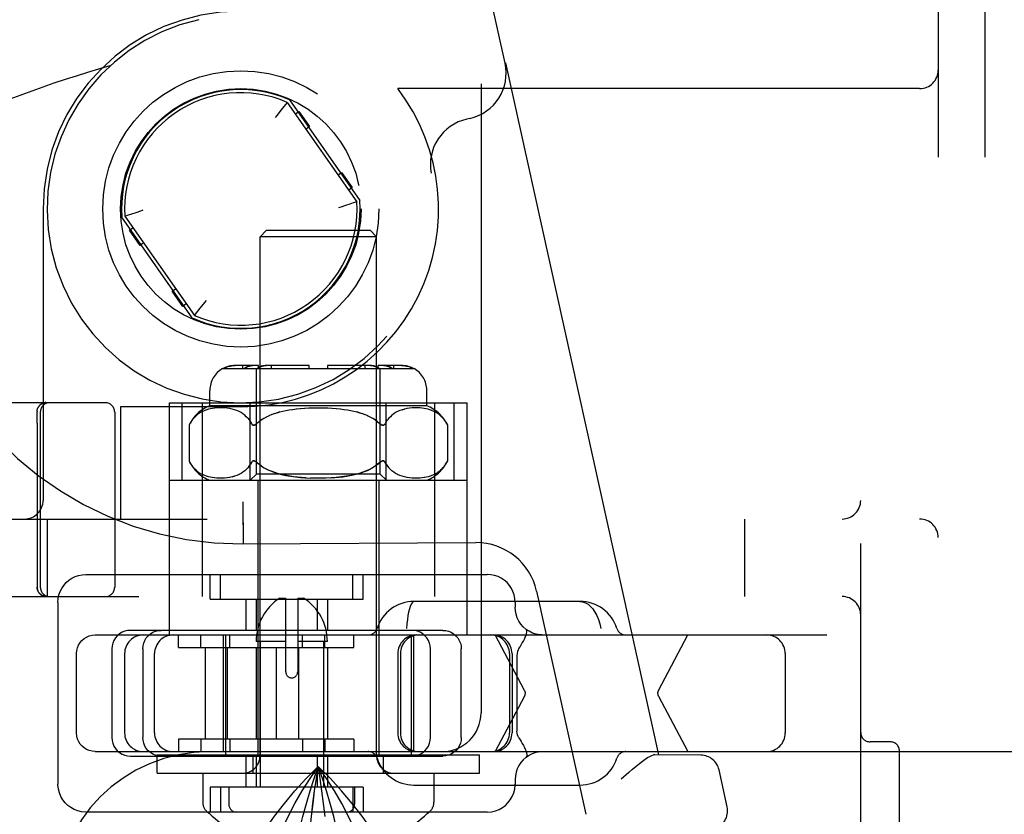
# Model space of a CAD drawing. Header units: inches. Extents: x 0 to 215, y 0 to 139.
# Tile 22 of 101: x 36.28 to 37.87, y 50.15 to 51.43. Entities that reach past the tile are written whole.
import ezdxf

# ---------------------------------------------------------------- set-up
doc = ezdxf.new("R2010")
doc.units = ezdxf.units.IN
doc.header["$LTSCALE"] = 11.804375
doc.header["$MEASUREMENT"] = 0
doc.linetypes.add('HIDDEN', pattern=[0.2, 0.1, -0.1])
doc.layers.add('DEFAULT_2', color=8, linetype='HIDDEN')

msp = doc.modelspace()

# ---------------------------------------------------------------- linework, layer by layer
at = {"layer": 'DEFAULT_2', "color": 8, "linetype": 'HIDDEN'}
for p, q in [((37.7604, 54.7508), (37.7604, 49.2508)), ((37.8354, 54.7508), (37.8354, 49.2508)), ((37.6354, 49.4058), (37.6354, 54.5958)), ((37.0229, 53.6883), (37.0229, 50.3133)), ((37.0616, 51.3611), (36.814, 52.479)), ((37.0616, 51.3611), (37.0621, 51.3612)), ((37.0621, 51.3612), (37.3092, 50.2455)), ((37.7304, 51.3198), (36.8886, 51.3198)), ((36.7048, 51.2908), (36.7007, 51.2858)), ((36.7104, 51.2977), (36.7048, 51.2908)), ((36.7102, 51.2975), (36.7097, 51.2969)), ((36.7104, 51.2977), (36.8225, 51.1375)), ((36.7137, 51.3017), (36.8274, 51.1393)), ((36.6935, 51.2766), (36.6909, 51.2732)), ((36.7007, 51.2858), (36.6935, 51.2766)), ((36.7234, 51.2791), (36.7292, 51.2831)), ((36.7292, 51.2831), (36.7464, 51.2585)), ((36.7464, 51.2585), (36.7406, 51.2545)), ((37.0046, 51.2716), (37, 51.2706)), ((36.7923, 51.1808), (36.798, 51.1848)), ((36.798, 51.1848), (36.8152, 51.1602)), ((36.8152, 51.1602), (36.8095, 51.1562)), ((36.8112, 51.1336), (36.8045, 51.1314)), ((36.8166, 51.1355), (36.8112, 51.1336)), ((36.8225, 51.1375), (36.8166, 51.1355)), ((36.3164, 51.1258), (36.3164, 50.6558)), ((36.4483, 51.1141), (36.4542, 51.1162)), ((36.4542, 51.1162), (36.4595, 51.118)), ((36.4595, 51.118), (36.4663, 51.1203)), ((36.5571, 50.95), (36.4434, 51.1124)), ((36.4483, 51.1141), (36.5604, 50.954)), ((36.4556, 51.0915), (36.4613, 51.0955)), ((36.4728, 51.0669), (36.4556, 51.0915)), ((36.6764, 51.0908), (36.6664, 51.0808)), ((36.8444, 51.0908), (36.6764, 51.0908)), ((36.8444, 51.0908), (36.8544, 51.0808)), ((36.4785, 51.0709), (36.4728, 51.0669)), ((36.8544, 51.0808), (36.6664, 51.0808)), ((36.6664, 50.244), (36.6664, 51.0808)), ((36.8544, 50.244), (36.8544, 51.0808)), ((36.5244, 50.9932), (36.5301, 50.9972)), ((36.5416, 50.9686), (36.5244, 50.9932)), ((36.5473, 50.9726), (36.5416, 50.9686)), ((36.57, 50.9659), (36.5773, 50.9751)), ((36.5773, 50.9751), (36.5799, 50.9784)), ((36.5604, 50.954), (36.566, 50.9609)), ((36.566, 50.9609), (36.57, 50.9659)), ((36.5606, 50.9542), (36.561, 50.9548)), ((36.606, 50.8683), (36.9148, 50.8683)), ((36.6638, 50.8733), (36.6262, 50.8733)), ((36.6388, 50.8683), (36.6388, 50.8733)), ((36.6604, 50.6983), (36.6604, 50.8683)), ((36.6638, 50.8683), (36.6638, 50.8733)), ((36.7454, 50.8733), (36.6761, 50.8733)), ((36.685, 50.8683), (36.685, 50.8733)), ((36.7454, 50.8683), (36.7454, 50.8733)), ((36.8447, 50.8733), (36.7754, 50.8733)), ((36.7754, 50.8733), (36.7754, 50.8683)), ((36.8358, 50.8683), (36.8358, 50.8733)), ((36.8946, 50.8733), (36.857, 50.8733)), ((36.857, 50.8683), (36.857, 50.8733)), ((36.8604, 50.6983), (36.8604, 50.8683)), ((36.882, 50.8683), (36.882, 50.8733)), ((36.5854, 50.8083), (36.5854, 50.8333)), ((36.9354, 50.8083), (36.9354, 50.8333)), ((36.4169, 50.8133), (36.0719, 50.8133)), ((36.3186, 50.8132), (36.3189, 50.8132)), ((36.3189, 50.8132), (36.3192, 50.8133)), ((36.3195, 50.8136), (36.3191, 50.8135)), ((36.3192, 50.8133), (36.3195, 50.8133)), ((36.3195, 50.8133), (36.3197, 50.8133)), ((36.3197, 50.8133), (36.32, 50.8133)), ((36.3199, 50.8133), (36.3202, 50.8133)), ((36.3202, 50.8133), (36.3204, 50.8133)), ((36.3204, 50.8133), (36.3205, 50.8133)), ((36.5204, 50.8133), (37.0004, 50.8133)), ((36.5204, 50.4388), (36.5204, 50.8133)), ((36.541, 50.6883), (36.541, 50.8133)), ((36.5729, 50.8133), (36.5729, 50.5008)), ((36.6507, 50.6883), (36.6507, 50.8133)), ((36.8701, 50.6883), (36.8701, 50.8133)), ((36.9479, 50.8133), (36.9479, 50.5008)), ((36.9798, 50.6883), (36.9798, 50.8133)), ((37.0004, 50.4388), (37.0004, 50.8133)), ((36.3068, 50.7996), (36.3068, 50.7993)), ((36.3068, 50.7993), (36.3068, 50.7987)), ((36.3069, 50.7893), (36.3068, 50.7987)), ((36.3092, 50.8071), (36.3094, 50.8074)), ((36.3106, 50.8089), (36.3109, 50.8092)), ((36.311, 50.8094), (36.3112, 50.8095)), ((36.3111, 50.8094), (36.3114, 50.8097)), ((36.3114, 50.8097), (36.3117, 50.81)), ((36.3117, 50.81), (36.312, 50.8102)), ((36.3119, 50.7983), (36.3119, 50.5158)), ((36.3126, 50.8107), (36.3129, 50.8109)), ((36.3129, 50.8109), (36.3133, 50.8111)), ((36.3132, 50.8111), (36.3136, 50.8113)), ((36.3136, 50.8114), (36.3133, 50.8112)), ((36.3135, 50.8113), (36.3139, 50.8115)), ((36.3153, 50.8123), (36.315, 50.8121)), ((36.4319, 50.7983), (36.4319, 50.5158)), ((36.6354, 50.8068), (36.4414, 50.8068)), ((36.4414, 50.8068), (36.4414, 50.6258)), ((36.5701, 50.7974), (36.5678, 50.7959)), ((36.5725, 50.7987), (36.5701, 50.7973)), ((36.575, 50.7999), (36.5725, 50.7987)), ((36.5775, 50.8009), (36.5749, 50.7998)), ((36.5803, 50.8019), (36.5775, 50.8009)), ((36.5832, 50.8028), (36.5802, 50.8019)), ((36.5863, 50.8035), (36.5832, 50.8028)), ((36.9354, 50.8083), (36.5854, 50.8083)), ((36.5897, 50.8042), (36.5863, 50.8035)), ((36.5932, 50.8047), (36.5896, 50.8042)), ((36.597, 50.805), (36.5931, 50.8047)), ((36.6009, 50.8052), (36.5969, 50.805)), ((36.6049, 50.8052), (36.6008, 50.8052)), ((36.6091, 50.805), (36.6048, 50.8052)), ((36.6133, 50.8046), (36.609, 50.805)), ((36.6175, 50.8039), (36.6132, 50.8046)), ((36.6215, 50.803), (36.6174, 50.804)), ((36.6254, 50.8019), (36.6214, 50.8031)), ((36.6291, 50.8006), (36.6253, 50.802)), ((36.6326, 50.799), (36.629, 50.8006)), ((36.6358, 50.7973), (36.6325, 50.7991)), ((36.6388, 50.7953), (36.6357, 50.7973)), ((36.6939, 50.7971), (36.6985, 50.7984)), ((36.6984, 50.7984), (36.7032, 50.7996)), ((36.7031, 50.7995), (36.7082, 50.8006)), ((36.708, 50.8006), (36.7134, 50.8016)), ((36.7132, 50.8016), (36.7191, 50.8025)), ((36.7188, 50.8025), (36.7252, 50.8033)), ((36.7248, 50.8033), (36.7318, 50.804)), ((36.7312, 50.8039), (36.7387, 50.8045)), ((36.7381, 50.8045), (36.7459, 50.8049)), ((36.7452, 50.8049), (36.7533, 50.8052)), ((36.7525, 50.8051), (36.7608, 50.8052)), ((36.76, 50.8052), (36.7682, 50.8051)), ((36.7675, 50.8052), (36.7756, 50.8049)), ((36.7749, 50.8049), (36.7827, 50.8045)), ((36.7821, 50.8045), (36.7895, 50.8039)), ((36.789, 50.804), (36.796, 50.8033)), ((36.7955, 50.8033), (36.802, 50.8025)), ((36.8016, 50.8025), (36.8076, 50.8016)), ((36.8073, 50.8016), (36.8128, 50.8006)), ((36.8126, 50.8006), (36.8177, 50.7995)), ((36.8269, 50.7971), (36.8223, 50.7984)), ((36.8313, 50.7956), (36.8268, 50.7971)), ((36.8851, 50.7973), (36.882, 50.7953)), ((36.8883, 50.7991), (36.885, 50.7973)), ((36.8918, 50.8006), (36.8882, 50.799)), ((36.8954, 50.8019), (36.8992, 50.803)), ((36.9034, 50.804), (36.8992, 50.803)), ((36.9076, 50.8046), (36.9033, 50.8039)), ((36.9118, 50.805), (36.9075, 50.8046)), ((36.916, 50.8052), (36.9117, 50.805)), ((36.92, 50.8052), (36.9158, 50.8052)), ((36.9239, 50.805), (36.9199, 50.8052)), ((36.9277, 50.8047), (36.9238, 50.805)), ((36.9312, 50.8042), (36.9276, 50.8047)), ((36.9345, 50.8035), (36.9311, 50.8042)), ((36.9376, 50.8028), (36.9344, 50.8035)), ((36.9405, 50.8019), (36.9376, 50.8028)), ((36.9433, 50.8009), (36.9405, 50.8019)), ((36.9459, 50.7998), (36.9432, 50.8009)), ((36.9483, 50.7987), (36.9458, 50.7999)), ((36.9507, 50.7973), (36.9483, 50.7987)), ((36.953, 50.7959), (36.9507, 50.7974)), ((36.3069, 50.7804), (36.3069, 50.7893)), ((36.5551, 50.7827), (36.5533, 50.7797)), ((36.5611, 50.7903), (36.559, 50.788)), ((36.5633, 50.7924), (36.5611, 50.7903)), ((36.5655, 50.7943), (36.5633, 50.7924)), ((36.5678, 50.7959), (36.5655, 50.7942)), ((36.6416, 50.7931), (36.6388, 50.7953)), ((36.6442, 50.7908), (36.6416, 50.7932)), ((36.6466, 50.7882), (36.6442, 50.7908)), ((36.6525, 50.7797), (36.6508, 50.7827)), ((36.6647, 50.7827), (36.6612, 50.7797)), ((36.6685, 50.7855), (36.6647, 50.7826)), ((36.6725, 50.788), (36.6684, 50.7854)), ((36.6767, 50.7903), (36.6723, 50.7879)), ((36.6809, 50.7923), (36.6765, 50.7901)), ((36.6852, 50.7941), (36.6807, 50.7922)), ((36.6896, 50.7957), (36.6851, 50.794)), ((36.8357, 50.794), (36.8312, 50.7957)), ((36.8401, 50.7922), (36.8356, 50.7941)), ((36.8443, 50.7901), (36.8399, 50.7923)), ((36.8485, 50.7879), (36.8441, 50.7903)), ((36.8524, 50.7854), (36.8483, 50.788)), ((36.8561, 50.7826), (36.8523, 50.7855)), ((36.856, 50.7827), (36.8596, 50.7797)), ((36.87, 50.7827), (36.8683, 50.7797)), ((36.87, 50.7827), (36.872, 50.7855)), ((36.8742, 50.7882), (36.872, 50.7855)), ((36.8766, 50.7908), (36.8742, 50.7882)), ((36.8792, 50.7932), (36.8766, 50.7908)), ((36.882, 50.7953), (36.8792, 50.7931)), ((36.9553, 50.7942), (36.953, 50.7959)), ((36.9575, 50.7924), (36.9552, 50.7943)), ((36.9597, 50.7903), (36.9575, 50.7924)), ((36.3069, 50.7804), (36.3069, 50.5158)), ((36.5533, 50.7797), (36.5519, 50.777)), ((36.5519, 50.777), (36.5519, 50.7196)), ((36.6612, 50.7797), (36.6604, 50.779)), ((36.8596, 50.7797), (36.8604, 50.779)), ((36.8611, 50.7784), (36.8604, 50.779)), ((36.9675, 50.7797), (36.9688, 50.777)), ((36.9688, 50.777), (36.9688, 50.7196)), ((36.5519, 50.7196), (36.5533, 50.717)), ((36.6582, 50.7191), (36.659, 50.7187)), ((36.6589, 50.7187), (36.6597, 50.7182)), ((36.8604, 50.7177), (36.8596, 50.717)), ((36.8604, 50.7177), (36.8611, 50.7182)), ((36.8611, 50.7182), (36.8619, 50.7187)), ((36.9688, 50.7196), (36.9675, 50.717)), ((36.5551, 50.714), (36.5569, 50.7112)), ((36.6416, 50.7035), (36.6387, 50.7013)), ((36.6442, 50.7059), (36.6416, 50.7035)), ((36.6466, 50.7084), (36.6442, 50.7059)), ((36.6488, 50.7112), (36.6466, 50.7084)), ((36.6488, 50.7112), (36.6508, 50.714)), ((36.6525, 50.717), (36.6508, 50.714)), ((36.6648, 50.7139), (36.6612, 50.717)), ((36.6612, 50.717), (36.6647, 50.714)), ((36.6687, 50.7111), (36.6647, 50.714)), ((36.856, 50.7139), (36.8596, 50.717)), ((36.87, 50.714), (36.8683, 50.717)), ((36.8766, 50.7059), (36.8742, 50.7084)), ((36.8792, 50.7035), (36.8766, 50.7059)), ((36.8821, 50.7013), (36.8792, 50.7035)), ((36.9554, 50.7025), (36.9531, 50.7009)), ((36.9657, 50.714), (36.9675, 50.717)), ((36.5204, 50.6883), (37.0004, 50.6883)), ((36.5773, 50.6958), (36.5747, 50.6969)), ((36.58, 50.6949), (36.5773, 50.6959)), ((36.583, 50.694), (36.58, 50.6949)), ((36.5861, 50.6932), (36.5829, 50.694)), ((36.5894, 50.6925), (36.586, 50.6932)), ((36.593, 50.692), (36.5893, 50.6926)), ((36.5967, 50.6917), (36.5929, 50.692)), ((36.6006, 50.6915), (36.5966, 50.6917)), ((36.6047, 50.6915), (36.6005, 50.6915)), ((36.6089, 50.6917), (36.6046, 50.6915)), ((36.6132, 50.6921), (36.6088, 50.6917)), ((36.6174, 50.6927), (36.613, 50.6921)), ((36.6215, 50.6936), (36.6172, 50.6927)), ((36.6215, 50.6936), (36.6254, 50.6947)), ((36.6325, 50.6976), (36.6289, 50.696)), ((36.6358, 50.6994), (36.6324, 50.6976)), ((36.6388, 50.7014), (36.6357, 50.6993)), ((36.6504, 50.6883), (36.6604, 50.6983)), ((36.8604, 50.6983), (36.6604, 50.6983)), ((36.6629, 50.6883), (36.6629, 50.2458)), ((36.7567, 50.6915), (36.748, 50.6917)), ((36.7649, 50.6915), (36.7559, 50.6915)), ((36.7727, 50.6917), (36.7641, 50.6915)), ((36.8579, 50.6883), (36.8579, 50.2458)), ((36.8704, 50.6883), (36.8604, 50.6983)), ((36.8851, 50.6993), (36.882, 50.7014)), ((36.8884, 50.6976), (36.885, 50.6994)), ((36.8919, 50.696), (36.8883, 50.6976)), ((36.8955, 50.6947), (36.8917, 50.6961)), ((36.8995, 50.6936), (36.8954, 50.6947)), ((36.9035, 50.6927), (36.8993, 50.6936)), ((36.9077, 50.6921), (36.9034, 50.6927)), ((36.912, 50.6917), (36.9076, 50.6921)), ((36.9162, 50.6915), (36.9118, 50.6917)), ((36.9203, 50.6915), (36.916, 50.6915)), ((36.9242, 50.6917), (36.9201, 50.6915)), ((36.9279, 50.692), (36.9241, 50.6917)), ((36.9315, 50.6926), (36.9278, 50.692)), ((36.9348, 50.6932), (36.9314, 50.6925)), ((36.9379, 50.694), (36.9347, 50.6932)), ((36.9408, 50.6949), (36.9378, 50.694)), ((36.9435, 50.6959), (36.9408, 50.6949)), ((36.9461, 50.6969), (36.9435, 50.6958)), ((36.9485, 50.6981), (36.9461, 50.6969)), ((35.4004, 50.6258), (37.7304, 50.6258)), ((36.3229, 50.6258), (36.3229, 50.5008)), ((37.4479, 50.6258), (37.4479, 50.5008)), ((36.6396, 50.5864), (36.6395, 50.6056)), ((36.6376, 50.5858), (37.0146, 50.5878)), ((36.6396, 50.5859), (36.6396, 50.5864)), ((36.3854, 50.5363), (37.033, 50.5363)), ((36.5859, 50.4963), (36.5859, 50.5363)), ((36.6025, 50.4963), (36.6025, 50.5363)), ((36.8159, 50.4963), (36.8159, 50.5363)), ((36.8325, 50.4963), (36.8325, 50.5363)), ((35.2904, 50.5008), (37.6054, 50.5008)), ((36.5859, 50.4963), (36.8325, 50.4963)), ((36.6434, 50.4963), (36.6434, 50.4463)), ((36.66, 50.4963), (36.66, 50.4463)), ((36.6983, 50.4983), (36.7079, 50.4983)), ((36.7079, 50.3792), (36.7079, 50.4983)), ((36.7271, 50.4983), (36.7367, 50.4983)), ((36.7271, 50.4983), (36.7271, 50.3792)), ((36.7584, 50.4963), (36.7584, 50.4463)), ((36.775, 50.4963), (36.775, 50.4463)), ((37.1125, 50.5094), (37.1922, 50.1497)), ((36.3404, 50.4913), (36.3404, 50.1983)), ((37.1826, 50.4928), (36.9147, 50.4928)), ((37.078, 50.4913), (37.078, 50.4838)), ((37.0959, 50.4479), (37.0955, 50.4481)), ((37.0959, 50.4478), (37.0959, 50.4479)), ((36.4002, 50.4388), (38.651, 50.4388)), ((36.9611, 50.4463), (36.4573, 50.4463)), ((36.5351, 50.4188), (36.5351, 50.4388)), ((36.5708, 50.4188), (36.5708, 50.4388)), ((36.6069, 50.4388), (36.6069, 50.2508)), ((36.6104, 50.4388), (36.6104, 50.2458)), ((36.6175, 50.4188), (36.6175, 50.4388)), ((36.7351, 50.4188), (36.7351, 50.4388)), ((36.7708, 50.4188), (36.7708, 50.4388)), ((36.8175, 50.4188), (36.8175, 50.4388)), ((36.9104, 50.4388), (36.9104, 50.2458)), ((36.9139, 50.4388), (36.9139, 50.2508)), ((37.0932, 50.3495), (37.0457, 50.4388)), ((37.309, 50.3495), (37.3565, 50.4388)), ((36.4273, 50.4163), (36.4273, 50.2733)), ((36.4772, 50.4163), (36.4772, 50.2733)), ((36.5351, 50.4188), (36.8175, 50.4188)), ((36.5776, 50.4188), (36.5776, 50.2708)), ((36.6133, 50.4188), (36.6133, 50.2708)), ((36.7079, 50.4283), (36.66, 50.4283)), ((36.66, 50.4188), (36.66, 50.2708)), ((36.6665, 50.4283), (36.6665, 50.1933)), ((36.6926, 50.4188), (36.6926, 50.2708)), ((36.775, 50.4283), (36.7271, 50.4283)), ((36.7283, 50.4188), (36.7283, 50.2708)), ((36.7685, 50.4283), (36.7685, 50.1933)), ((36.775, 50.4188), (36.775, 50.2708)), ((36.9412, 50.2733), (36.9412, 50.4163)), ((36.9911, 50.2733), (36.9911, 50.4163)), ((36.3702, 50.2808), (36.3702, 50.4088)), ((36.4479, 50.4088), (36.4479, 50.2808)), ((36.4962, 50.2808), (36.4962, 50.4088)), ((36.8886, 50.4088), (36.8886, 50.2808)), ((36.8928, 50.4088), (36.8928, 50.2808)), ((37.0687, 50.4088), (37.0687, 50.2808)), ((37.0729, 50.4088), (37.0729, 50.2808)), ((37.0809, 50.4059), (37.0809, 50.2838)), ((37.5136, 50.4088), (37.5136, 50.2808)), ((37.0932, 50.3401), (37.0457, 50.2508)), ((37.309, 50.3401), (37.3565, 50.2508)), ((36.8175, 50.2708), (36.5351, 50.2708)), ((36.5351, 50.2708), (36.5351, 50.2508)), ((36.5708, 50.2708), (36.5708, 50.2508)), ((36.6175, 50.2708), (36.6175, 50.2508)), ((36.7351, 50.2708), (36.7351, 50.2508)), ((36.7708, 50.2708), (36.7708, 50.2508)), ((36.8175, 50.2708), (36.8175, 50.2508)), ((37.6829, 50.2665), (37.6504, 50.2665)), ((36.4002, 50.2508), (36.5854, 50.2508)), ((36.4573, 50.2433), (36.9611, 50.2433)), ((36.5004, 50.2458), (37.0204, 50.2458)), ((36.5004, 50.2158), (36.5004, 50.2458)), ((36.5854, 50.2508), (36.9604, 50.2508)), ((36.6434, 50.2433), (36.6434, 50.1933)), ((36.6554, 50.2158), (36.6554, 50.2458)), ((36.66, 50.2433), (36.66, 50.1933)), ((36.7584, 50.2433), (36.7584, 50.1933)), ((36.775, 50.2433), (36.775, 50.1933)), ((36.8654, 50.2158), (36.8654, 50.2458)), ((36.9604, 50.2508), (38.651, 50.2508)), ((37.0204, 50.2158), (37.0204, 50.2458)), ((37.0959, 50.2418), (37.0955, 50.2416)), ((37.0959, 50.2419), (37.0959, 50.2418)), ((37.3032, 50.2456), (37.3009, 50.2453)), ((37.3777, 50.2449), (37.3032, 50.2456)), ((37.6979, 49.5002), (37.6979, 50.2515)), ((36.5004, 50.2158), (37.0204, 50.2158)), ((36.5739, 50.2158), (36.5739, 50.1693)), ((36.9469, 50.2158), (36.9469, 50.1693)), ((37.2615, 50.2173), (37.2488, 50.2061)), ((37.42, 50.1617), (37.4068, 50.2214)), ((36.9147, 50.1968), (37.1826, 50.1968)), ((37.078, 50.2058), (37.078, 50.1983)), ((36.8325, 50.1933), (36.5859, 50.1933)), ((36.5859, 50.1933), (36.5859, 50.1533)), ((36.6025, 50.1933), (36.6025, 50.1533)), ((36.616, 50.1933), (36.616, 50.1658)), ((36.7689, 50.1672), (36.7663, 50.1876)), ((36.8159, 50.1933), (36.8159, 50.1533)), ((36.819, 50.1933), (36.819, 50.1658)), ((36.8325, 50.1933), (36.8325, 50.1533)), ((36.7714, 50.1462), (36.7689, 50.1673)), ((37.033, 50.1533), (36.3854, 50.1533))]:
    msp.add_line(p, q, dxfattribs=at)
for points in [[(36.8045, 51.1314), (36.7969, 51.1289), (36.7929, 51.1276)], [(36.4663, 51.1203), (36.4739, 51.1228), (36.4779, 51.1241)], [(36.6262, 50.8733), (36.6238, 50.8733), (36.6213, 50.873), (36.6187, 50.8726), (36.6161, 50.8721), (36.6136, 50.8713), (36.6112, 50.8704), (36.6089, 50.8695), (36.6068, 50.8683)], [(36.6068, 50.8683), (36.6085, 50.8692), (36.6103, 50.8701), (36.6122, 50.8708), (36.6142, 50.8715), (36.6162, 50.8721), (36.6182, 50.8725), (36.6202, 50.8729), (36.6223, 50.8731), (36.6243, 50.8733), (36.6262, 50.8733)], [(36.6549, 50.8733), (36.6532, 50.8733), (36.6514, 50.873), (36.6496, 50.8726), (36.6478, 50.8721), (36.646, 50.8713), (36.6443, 50.8704), (36.6427, 50.8695), (36.6412, 50.8683)], [(36.6412, 50.8683), (36.6424, 50.8692), (36.6437, 50.8701), (36.645, 50.8708), (36.6464, 50.8715), (36.6478, 50.8721), (36.6492, 50.8725), (36.6507, 50.8729), (36.6521, 50.8731), (36.6535, 50.8733), (36.6549, 50.8733)], [(36.6761, 50.8733), (36.6744, 50.8733), (36.6726, 50.873), (36.6708, 50.8726), (36.669, 50.8721), (36.6672, 50.8713), (36.6655, 50.8704), (36.6639, 50.8695), (36.6624, 50.8683)], [(36.6624, 50.8683), (36.6636, 50.8692), (36.6649, 50.8701), (36.6662, 50.8708), (36.6676, 50.8715), (36.669, 50.8721), (36.6704, 50.8725), (36.6719, 50.8729), (36.6733, 50.8731), (36.6747, 50.8733), (36.6761, 50.8733)], [(36.8447, 50.8733), (36.846, 50.8733), (36.8475, 50.8731), (36.8489, 50.8729), (36.8503, 50.8725), (36.8518, 50.8721), (36.8532, 50.8715), (36.8546, 50.8708), (36.8559, 50.8701), (36.8572, 50.8692), (36.8584, 50.8683)], [(36.8584, 50.8683), (36.8569, 50.8695), (36.8553, 50.8704), (36.8536, 50.8713), (36.8518, 50.8721), (36.85, 50.8726), (36.8482, 50.873), (36.8464, 50.8733), (36.8447, 50.8733)], [(36.8659, 50.8733), (36.8673, 50.8733), (36.8687, 50.8731), (36.8701, 50.8729), (36.8716, 50.8725), (36.873, 50.8721), (36.8744, 50.8715), (36.8758, 50.8708), (36.8771, 50.8701), (36.8784, 50.8692), (36.8796, 50.8683)], [(36.8796, 50.8683), (36.8781, 50.8695), (36.8765, 50.8704), (36.8748, 50.8713), (36.873, 50.8721), (36.8712, 50.8726), (36.8694, 50.873), (36.8676, 50.8733), (36.8659, 50.8733)], [(36.8946, 50.8733), (36.8965, 50.8733), (36.8985, 50.8731), (36.9006, 50.8729), (36.9026, 50.8725), (36.9046, 50.8721), (36.9066, 50.8715), (36.9086, 50.8708), (36.9105, 50.8701), (36.9123, 50.8692), (36.914, 50.8683)], [(36.914, 50.8683), (36.9119, 50.8695), (36.9096, 50.8704), (36.9072, 50.8713), (36.9046, 50.8721), (36.9021, 50.8726), (36.8995, 50.873), (36.897, 50.8733), (36.8946, 50.8733)], [(36.312, 50.8102), (36.3123, 50.8105), (36.3126, 50.8107), (36.3129, 50.8109), (36.3133, 50.8112), (36.3136, 50.8114), (36.3139, 50.8116), (36.3143, 50.8118), (36.3146, 50.812), (36.315, 50.8121), (36.3153, 50.8123), (36.3157, 50.8125), (36.316, 50.8126), (36.3164, 50.8128), (36.3168, 50.8129), (36.3172, 50.813), (36.3175, 50.8131), (36.3179, 50.8132), (36.3183, 50.8133), (36.3187, 50.8134), (36.3191, 50.8135), (36.3195, 50.8136), (36.3199, 50.8136), (36.3202, 50.8137), (36.3206, 50.8137), (36.321, 50.8137), (36.3214, 50.8137), (36.3218, 50.8137)], [(36.3139, 50.8115), (36.3142, 50.8117), (36.3146, 50.8119), (36.3149, 50.8121), (36.3153, 50.8122), (36.3156, 50.8124), (36.316, 50.8125), (36.3163, 50.8126), (36.3167, 50.8127), (36.317, 50.8128), (36.3173, 50.8129), (36.3177, 50.813), (36.318, 50.8131), (36.3183, 50.8131), (36.3186, 50.8132)], [(36.3142, 50.8117), (36.3145, 50.8119), (36.3149, 50.812), (36.3152, 50.8122), (36.3155, 50.8123), (36.3159, 50.8125), (36.3162, 50.8126), (36.3165, 50.8127), (36.3169, 50.8128), (36.3172, 50.8129), (36.3175, 50.813), (36.3178, 50.813), (36.3181, 50.8131), (36.3184, 50.8132), (36.3187, 50.8132)], [(36.3172, 50.813), (36.3168, 50.8129), (36.3164, 50.8128), (36.316, 50.8126), (36.3157, 50.8125)], [(36.3187, 50.8134), (36.3183, 50.8133), (36.3179, 50.8132), (36.3175, 50.8131)], [(36.321, 50.8137), (36.3206, 50.8137), (36.3202, 50.8137)], [(36.3068, 50.7996), (36.3068, 50.8), (36.3068, 50.8004), (36.3068, 50.8008), (36.3069, 50.8012), (36.3069, 50.8015), (36.307, 50.8019), (36.3071, 50.8023), (36.3072, 50.8026), (36.3073, 50.803), (36.3074, 50.8034), (36.3075, 50.8037), (36.3076, 50.8041), (36.3078, 50.8045), (36.3079, 50.8048), (36.3081, 50.8051)], [(36.3092, 50.8071), (36.309, 50.8068), (36.3088, 50.8065), (36.3086, 50.8062), (36.3084, 50.8058), (36.3082, 50.8055), (36.3081, 50.8051)], [(36.311, 50.8094), (36.3109, 50.8092), (36.3106, 50.8089), (36.3103, 50.8086), (36.3101, 50.8083), (36.3098, 50.808), (36.3096, 50.8077), (36.3094, 50.8074)], [(36.312, 50.8102), (36.3123, 50.8105), (36.3126, 50.8107)], [(36.3126, 50.8107), (36.3123, 50.8105), (36.312, 50.8102)], [(36.3146, 50.812), (36.3143, 50.8118), (36.3139, 50.8116)], [(36.6984, 50.7984), (36.6939, 50.7971), (36.6895, 50.7956)], [(36.8176, 50.7996), (36.8224, 50.7984), (36.8268, 50.7971)], [(36.8994, 50.8031), (36.8955, 50.802), (36.8917, 50.8006)], [(36.5551, 50.7827), (36.557, 50.7855), (36.559, 50.788)], [(36.6466, 50.7882), (36.6488, 50.7855), (36.6508, 50.7827), (36.6525, 50.7797)], [(36.9597, 50.7903), (36.9618, 50.788), (36.9638, 50.7855), (36.9657, 50.7827), (36.9675, 50.7797)], [(36.6525, 50.7797), (36.6529, 50.779), (36.6534, 50.7784), (36.6539, 50.7779), (36.6544, 50.7776), (36.655, 50.7773), (36.6556, 50.7771), (36.6562, 50.777), (36.6569, 50.7771), (36.6576, 50.7773), (36.6583, 50.7776), (36.659, 50.778), (36.6597, 50.7785)], [(36.6604, 50.779), (36.6597, 50.7784), (36.6589, 50.7779), (36.6582, 50.7776), (36.6575, 50.7773), (36.6568, 50.7771), (36.6561, 50.777), (36.6555, 50.7771), (36.6549, 50.7773), (36.6543, 50.7776), (36.6538, 50.778), (36.6533, 50.7785), (36.6529, 50.779)], [(36.8611, 50.7784), (36.8619, 50.7779), (36.8626, 50.7776), (36.8633, 50.7773), (36.864, 50.7771), (36.8647, 50.777), (36.8653, 50.7771), (36.8659, 50.7773), (36.8665, 50.7776), (36.867, 50.778), (36.8675, 50.7785), (36.8679, 50.779), (36.8683, 50.7797)], [(36.8679, 50.779), (36.8674, 50.7784), (36.8669, 50.7779), (36.8664, 50.7776), (36.8658, 50.7773), (36.8652, 50.7771), (36.8646, 50.777), (36.8639, 50.7771), (36.8632, 50.7773), (36.8625, 50.7776), (36.8618, 50.778), (36.8611, 50.7785)], [(36.6582, 50.7191), (36.6575, 50.7194), (36.6568, 50.7196), (36.6562, 50.7196), (36.6555, 50.7196), (36.6549, 50.7194), (36.6543, 50.7191), (36.6538, 50.7187), (36.6533, 50.7182), (36.6529, 50.7177), (36.6525, 50.717)], [(36.6534, 50.7182), (36.6538, 50.7187), (36.6544, 50.7191), (36.6549, 50.7194), (36.6555, 50.7196), (36.6562, 50.7196), (36.6568, 50.7196), (36.6575, 50.7194), (36.6583, 50.7191)], [(36.6612, 50.717), (36.6604, 50.7177), (36.6597, 50.7182)], [(36.8618, 50.7187), (36.8626, 50.7191), (36.8633, 50.7194), (36.864, 50.7196), (36.8646, 50.7196), (36.8653, 50.7196), (36.8659, 50.7194), (36.8664, 50.7191), (36.867, 50.7187), (36.8674, 50.7182)], [(36.8683, 50.717), (36.8679, 50.7177), (36.8674, 50.7182), (36.8669, 50.7187), (36.8664, 50.7191), (36.8659, 50.7194), (36.8652, 50.7196), (36.8646, 50.7196), (36.8639, 50.7196), (36.8632, 50.7194), (36.8625, 50.7191)], [(36.5654, 50.7025), (36.5632, 50.7044), (36.561, 50.7064), (36.5589, 50.7087), (36.5569, 50.7112), (36.5551, 50.714), (36.5533, 50.717)], [(36.5654, 50.7025), (36.5676, 50.7009), (36.5699, 50.6994), (36.5723, 50.6981), (36.5747, 50.6969)], [(36.6686, 50.7111), (36.673, 50.7084), (36.6778, 50.7059), (36.683, 50.7035), (36.6886, 50.7013), (36.6947, 50.6994), (36.7012, 50.6976), (36.7081, 50.6961), (36.7155, 50.6947), (36.7234, 50.6936), (36.7315, 50.6927), (36.7399, 50.6921), (36.7484, 50.6917)], [(36.7406, 50.692), (36.7335, 50.6925), (36.7268, 50.6932), (36.7206, 50.694), (36.7148, 50.6948), (36.7094, 50.6958), (36.7042, 50.6969), (36.6993, 50.6981), (36.6947, 50.6994), (36.6901, 50.7008), (36.6857, 50.7024), (36.6813, 50.7043), (36.677, 50.7063), (36.6727, 50.7086)], [(36.8522, 50.7111), (36.8478, 50.7084), (36.843, 50.7059), (36.8378, 50.7035), (36.8322, 50.7013), (36.8261, 50.6994), (36.8196, 50.6976), (36.8126, 50.6961), (36.8053, 50.6947), (36.7974, 50.6936), (36.7893, 50.6927), (36.7809, 50.6921), (36.7724, 50.6917)], [(36.7802, 50.692), (36.7873, 50.6925), (36.7939, 50.6932), (36.8002, 50.694), (36.806, 50.6948), (36.8114, 50.6958), (36.8166, 50.6969), (36.8214, 50.6981), (36.8261, 50.6994), (36.8307, 50.7008), (36.8351, 50.7024), (36.8395, 50.7043), (36.8438, 50.7063), (36.848, 50.7086)], [(36.8596, 50.717), (36.8561, 50.714), (36.8521, 50.7111)], [(36.8683, 50.717), (36.87, 50.714), (36.872, 50.7111), (36.8742, 50.7084)], [(36.9485, 50.6981), (36.9509, 50.6995), (36.9532, 50.7009), (36.9554, 50.7025), (36.9576, 50.7044), (36.9597, 50.7064), (36.9618, 50.7087)], [(36.9657, 50.714), (36.9639, 50.7112), (36.9618, 50.7087), (36.9597, 50.7064), (36.9576, 50.7044)], [(36.629, 50.6961), (36.6252, 50.6947), (36.6213, 50.6936)], [(36.6395, 50.6056), (36.6393, 50.6359), (36.6392, 50.6534)], [(36.6396, 50.5859), (36.6396, 50.5864), (36.6396, 50.5882), (36.6393, 50.6445)], [(36.3404, 50.4913), (36.3408, 50.4975), (36.342, 50.5033), (36.344, 50.5088), (36.3466, 50.514), (36.3498, 50.5188), (36.3536, 50.5232), (36.358, 50.527), (36.3628, 50.5303), (36.3681, 50.5329), (36.3736, 50.5348), (36.3794, 50.5359), (36.3854, 50.5363)], [(37.078, 50.4913), (37.0776, 50.4975), (37.0764, 50.5033), (37.0744, 50.5088), (37.0718, 50.514), (37.0686, 50.5188), (37.0648, 50.5232), (37.0604, 50.527), (37.0556, 50.5303), (37.0503, 50.5329), (37.0448, 50.5348), (37.0389, 50.5359), (37.033, 50.5363)], [(36.3219, 50.5008), (36.3215, 50.5008), (36.3211, 50.5009), (36.3207, 50.5009), (36.3203, 50.5009), (36.3199, 50.501), (36.3196, 50.501), (36.3192, 50.5011), (36.3188, 50.5012), (36.3184, 50.5013), (36.318, 50.5014), (36.3176, 50.5015), (36.3173, 50.5016), (36.3169, 50.5017), (36.3165, 50.5018), (36.3161, 50.502), (36.3158, 50.5021), (36.3154, 50.5023), (36.3151, 50.5025), (36.3147, 50.5027), (36.3144, 50.5029), (36.314, 50.5031), (36.3137, 50.5033), (36.3134, 50.5035), (36.313, 50.5037), (36.3127, 50.504), (36.3124, 50.5042), (36.3121, 50.5045), (36.3118, 50.5047), (36.3115, 50.505), (36.3113, 50.5053), (36.311, 50.5056), (36.3107, 50.5058), (36.3105, 50.5061), (36.3102, 50.5064), (36.31, 50.5068), (36.3097, 50.5071), (36.3095, 50.5074), (36.3093, 50.5077), (36.3091, 50.5081), (36.3089, 50.5084), (36.3087, 50.5088), (36.3085, 50.5091), (36.3083, 50.5095), (36.3082, 50.5098), (36.308, 50.5102), (36.3079, 50.5106), (36.3077, 50.5109), (36.3076, 50.5113), (36.3075, 50.5117), (36.3074, 50.5121), (36.3073, 50.5124), (36.3072, 50.5128), (36.3071, 50.5132), (36.3071, 50.5136), (36.307, 50.514), (36.307, 50.5144), (36.3069, 50.5148), (36.3069, 50.5152), (36.3069, 50.5156), (36.3069, 50.5158)], [(36.9151, 50.4928), (36.9135, 50.4923), (36.9118, 50.4909), (36.9102, 50.4884), (36.9088, 50.485), (36.9074, 50.4808), (36.9061, 50.4757), (36.905, 50.47), (36.9041, 50.4636), (36.9033, 50.4566), (36.9028, 50.4493)], [(37.0959, 50.4479), (37.0911, 50.452), (37.0872, 50.4564), (37.084, 50.4613), (37.0814, 50.4666), (37.0795, 50.4722), (37.0784, 50.478), (37.078, 50.4838)], [(37.1824, 50.4928), (37.1868, 50.4923), (37.1912, 50.4909), (37.1955, 50.4884), (37.1995, 50.485), (37.2032, 50.4808), (37.2066, 50.4757), (37.2097, 50.47), (37.2122, 50.4636), (37.2143, 50.4566), (37.2159, 50.4493)], [(37.0839, 50.417), (37.0858, 50.4199), (37.0876, 50.4229), (37.0895, 50.4259), (37.0912, 50.429), (37.0928, 50.4321), (37.0942, 50.4352), (37.0955, 50.4382), (37.0964, 50.441), (37.0969, 50.4435), (37.0969, 50.4455), (37.0965, 50.4471), (37.0959, 50.4478)], [(37.1211, 50.4388), (37.1183, 50.4389), (37.1119, 50.4399), (37.1059, 50.4419), (37.1003, 50.4448), (37.0959, 50.4478)], [(36.3702, 50.4088), (36.3706, 50.4137), (36.3718, 50.4183), (36.3736, 50.4226), (36.3761, 50.4266), (36.3791, 50.4301), (36.3826, 50.4331), (36.3865, 50.4355), (36.3908, 50.4373), (36.3955, 50.4385), (36.4002, 50.4388)], [(36.4573, 50.4463), (36.4525, 50.446), (36.448, 50.4449), (36.4437, 50.4431), (36.4397, 50.4406), (36.4361, 50.4375), (36.433, 50.434), (36.4306, 50.43), (36.4288, 50.4256), (36.4277, 50.4211), (36.4273, 50.4163)], [(36.4772, 50.4163), (36.4776, 50.4211), (36.4787, 50.4256), (36.4805, 50.43), (36.4829, 50.434), (36.486, 50.4375), (36.4895, 50.4406), (36.4935, 50.4431), (36.4979, 50.4449), (36.5024, 50.446), (36.5071, 50.4463)], [(36.9412, 50.4163), (36.9408, 50.4211), (36.9397, 50.4256), (36.9379, 50.43), (36.9355, 50.434), (36.9324, 50.4375), (36.9289, 50.4406), (36.9248, 50.4431), (36.9205, 50.4449), (36.916, 50.446), (36.9113, 50.4463)], [(36.9611, 50.4463), (36.9659, 50.446), (36.9704, 50.4449), (36.9747, 50.4431), (36.9787, 50.4406), (36.9823, 50.4375), (36.9853, 50.434), (36.9878, 50.43), (36.9896, 50.4256), (36.9907, 50.4211), (36.9911, 50.4163)], [(37.0839, 50.417), (37.0826, 50.4146), (37.0816, 50.412), (37.0811, 50.4091), (37.0809, 50.4059)], [(36.4002, 50.2508), (36.3953, 50.2513), (36.3907, 50.2524), (36.3864, 50.2542), (36.3825, 50.2566), (36.3792, 50.2595), (36.3762, 50.2629), (36.3738, 50.2667), (36.372, 50.2709), (36.3707, 50.2755), (36.3702, 50.2808)], [(36.4273, 50.2733), (36.4277, 50.2686), (36.4288, 50.2641), (36.4306, 50.2597), (36.433, 50.2557), (36.4361, 50.2521), (36.4397, 50.2491), (36.4437, 50.2466), (36.448, 50.2448), (36.4525, 50.2437), (36.4573, 50.2433)], [(36.5071, 50.2433), (36.5024, 50.2437), (36.4979, 50.2448), (36.4935, 50.2466), (36.4895, 50.2491), (36.486, 50.2521), (36.4829, 50.2557), (36.4805, 50.2597), (36.4787, 50.2641), (36.4776, 50.2686), (36.4772, 50.2733)], [(36.9113, 50.2433), (36.916, 50.2437), (36.9205, 50.2448), (36.9248, 50.2466), (36.9289, 50.2491), (36.9324, 50.2521), (36.9355, 50.2557), (36.9379, 50.2597), (36.9397, 50.2641), (36.9408, 50.2686), (36.9412, 50.2733)], [(36.9911, 50.2733), (36.9907, 50.2686), (36.9896, 50.2641), (36.9878, 50.2597), (36.9853, 50.2557), (36.9823, 50.2521), (36.9787, 50.2491), (36.9747, 50.2466), (36.9704, 50.2448), (36.9659, 50.2437), (36.9611, 50.2433)], [(37.0839, 50.2727), (37.0826, 50.275), (37.0816, 50.2777), (37.0811, 50.2806), (37.0809, 50.2838)], [(37.0839, 50.2727), (37.0858, 50.2698), (37.0876, 50.2668), (37.0895, 50.2638), (37.0912, 50.2606), (37.0928, 50.2575), (37.0942, 50.2545), (37.0955, 50.2515), (37.0964, 50.2487), (37.0969, 50.2462), (37.0969, 50.2441), (37.0965, 50.2426), (37.0959, 50.2419)], [(37.0959, 50.2418), (37.0911, 50.2377), (37.0872, 50.2332), (37.084, 50.2283), (37.0814, 50.2231), (37.0795, 50.2175), (37.0784, 50.2117), (37.078, 50.2058)], [(37.0959, 50.2419), (37.1003, 50.2449), (37.1059, 50.2478), (37.1119, 50.2497), (37.1183, 50.2507), (37.1211, 50.2508)], [(37.2615, 50.2173), (37.2675, 50.2225), (37.2731, 50.2272), (37.2783, 50.2315), (37.2832, 50.2353), (37.2876, 50.2385), (37.2915, 50.2411), (37.2951, 50.2431), (37.2982, 50.2445), (37.3009, 50.2453)], [(36.6611, 50.1029), (36.6748, 50.125), (36.6897, 50.1464), (36.7056, 50.1673), (36.7227, 50.1876), (36.741, 50.2074), (36.7604, 50.2265)], [(36.6919, 50.1025), (36.7013, 50.1246), (36.7116, 50.1462), (36.7226, 50.1672), (36.7344, 50.1875), (36.747, 50.2073), (36.7604, 50.2265)], [(36.7255, 50.1025), (36.7303, 50.1246), (36.7355, 50.1462), (36.7411, 50.1672), (36.7472, 50.1875), (36.7536, 50.2073), (36.7604, 50.2265)], [(36.7493, 50.1462), (36.7518, 50.1672), (36.7545, 50.1875), (36.7574, 50.2073), (36.7604, 50.2265)], [(36.8597, 50.1029), (36.846, 50.125), (36.8311, 50.1464), (36.8152, 50.1673), (36.798, 50.1876), (36.7798, 50.2074), (36.7604, 50.2265)], [(36.8289, 50.1025), (36.8194, 50.1246), (36.8092, 50.1462), (36.7982, 50.1672), (36.7864, 50.1875), (36.7738, 50.2073), (36.7604, 50.2265)], [(36.7953, 50.1025), (36.7905, 50.1246), (36.7853, 50.1462), (36.7797, 50.1672), (36.7736, 50.1875), (36.7672, 50.2073), (36.7604, 50.2265)], [(36.7663, 50.1876), (36.7634, 50.2074), (36.7604, 50.2265)], [(36.7663, 50.1875), (36.7634, 50.2073), (36.7604, 50.2265)], [(36.3854, 50.1533), (36.3786, 50.1539), (36.3723, 50.1553), (36.3664, 50.1576), (36.361, 50.1605), (36.3563, 50.164), (36.3521, 50.1681), (36.3483, 50.1729), (36.3451, 50.1784), (36.3427, 50.1841), (36.3411, 50.1903), (36.3404, 50.1971), (36.3404, 50.1983)], [(36.747, 50.1246), (36.7494, 50.1464), (36.7519, 50.1673), (36.7545, 50.1876), (36.7574, 50.2074)], [(37.033, 50.1533), (37.0398, 50.1539), (37.0461, 50.1553), (37.052, 50.1576), (37.0574, 50.1605), (37.0621, 50.164), (37.0663, 50.1681), (37.0701, 50.1729), (37.0733, 50.1784), (37.0757, 50.1841), (37.0772, 50.1903), (37.078, 50.1971), (37.078, 50.1983)]]:
    msp.add_lwpolyline(points, dxfattribs=at)
for radius in [0.2228, 0.194]:
    msp.add_circle((36.6354, 51.1258), radius, dxfattribs=at)
for centre, radius, start, end in [((36.6354, 51.1258), 0.319, 90, 180), ((36.6354, 51.1258), 0.3125, 102.49, 10.6414), ((36.901, 49.6574), 1.7646, 105.678, 115.49), ((36.9884, 51.3449), 0.075, 282.49, 12.49), ((37.7304, 51.3498), 0.03, 270, 360), ((36.6354, 51.1258), 0.1925, 66.0027, 183.9973), ((36.6354, 51.1258), 0.1875, 66.4239, 183.5761), ((36.6354, 51.1258), 0.319, 270, 37.4559), ((37.0162, 51.1974), 0.075, 102.49, 190.6414), ((36.6354, 51.1258), 0.1925, 246.0027, 3.9973), ((36.6354, 51.1258), 0.1875, 246.4239, 3.5761), ((36.6354, 51.1258), 0.54, 195.288, 270.2336), ((36.6254, 50.8333), 0.04, 118.955, 180), ((36.8954, 50.8333), 0.04, 0, 61.045), ((36.3269, 50.7983), 0.015, 90, 180), ((36.4169, 50.7983), 0.015, 0, 90), ((36.6067, 50.752), 0.0603, 110.7484, 155.4323), ((36.914, 50.752), 0.0603, 24.5677, 69.2516), ((36.6067, 50.7447), 0.0603, 204.5677, 249.2516), ((36.914, 50.7447), 0.0603, 290.7484, 335.4323), ((36.2864, 50.6558), 0.03, 270, 360), ((37.6054, 50.6558), 0.03, 270, 360), ((37.7304, 50.5958), 0.03, 0, 90), ((37.0149, 50.4878), 0.1, 12.49, 90.14), ((36.3219, 50.5158), 0.015, 180, 270), ((36.3269, 50.5158), 0.015, 180, 270), ((36.4169, 50.5158), 0.015, 270, 360), ((36.7431, 50.4283), 0.0831, 122.5881, 180), ((36.6919, 50.4283), 0.0831, 0, 57.4119), ((37.6054, 50.4708), 0.03, 0, 90), ((36.9147, 50.4303), 0.0625, 90, 162.3485), ((37.1826, 50.4303), 0.0625, 17.6515, 90), ((36.8408, 50.4538), 0.015, 270, 342.3485), ((37.2565, 50.4538), 0.015, 197.6515, 270), ((36.4779, 50.4088), 0.03, 90, 180), ((36.5262, 50.4088), 0.03, 90, 180), ((36.9186, 50.4088), 0.03, 90, 180), ((36.9228, 50.4088), 0.03, 90, 180), ((37.0387, 50.4088), 0.03, 0, 90), ((37.0429, 50.4088), 0.03, 0, 90), ((37.4836, 50.4088), 0.03, 0, 90), ((36.7175, 50.3792), 0.00958, 180, 360), ((37.0844, 50.3448), 0.01, 332, 28), ((37.3178, 50.3448), 0.01, 152, 208), ((36.9604, 50.3133), 0.0625, 270, 360), ((36.4779, 50.2808), 0.03, 180, 270), ((36.5262, 50.2808), 0.03, 180, 270), ((36.9186, 50.2808), 0.03, 180, 270), ((36.9228, 50.2808), 0.03, 180, 270), ((37.0387, 50.2808), 0.03, 270, 360), ((37.0429, 50.2808), 0.03, 270, 360), ((37.4836, 50.2808), 0.03, 270, 360), ((37.6504, 50.2815), 0.015, 180, 270), ((37.6829, 50.2515), 0.015, 0, 90), ((36.5854, 50.0008), 0.25, 90, 180), ((36.6382, 50.244), 0.0282, 270, 360), ((36.8408, 50.2358), 0.015, 17.6515, 90), ((36.8826, 50.244), 0.0282, 180, 270), ((37.2565, 50.2358), 0.015, 90, 162.3485), ((37.3775, 50.2149), 0.03, 12.49, 89.49), ((36.9147, 50.2593), 0.0625, 197.6515, 270), ((37.1826, 50.2593), 0.0625, 270, 342.3485), ((36.5939, 50.1693), 0.02, 180, 226.4862), ((36.6285, 50.1658), 0.0125, 180, 270), ((36.8065, 50.1658), 0.0125, 270, 360), ((36.9269, 50.1693), 0.02, 313.5138, 360), ((37.3907, 50.1552), 0.03, 282.49, 12.49), ((36.7604, 50.3447), 0.2618, 226.4862, 247.6387), ((36.7604, 50.3447), 0.2618, 292.3613, 313.5138)]:
    msp.add_arc(centre, radius, start, end, dxfattribs=at)

doc.saveas('drawing.dxf')
